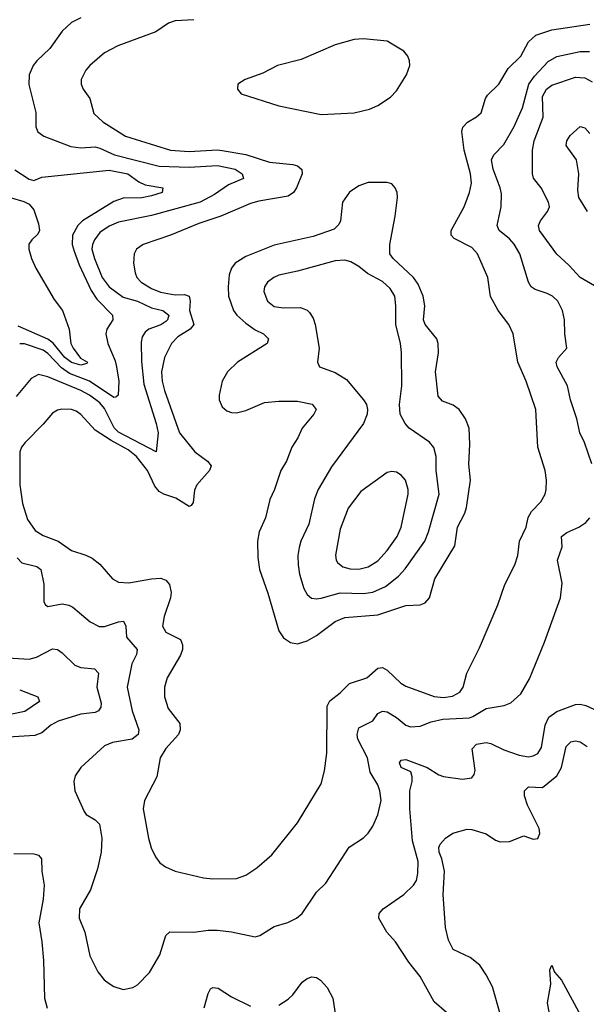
# Model space of a CAD drawing. Header units: inches. Extents: x 1305375 to 1407406, y 744550 to 841633.
# Tile 228 of 256: x 1340830 to 1343236, y 815224 to 819404. Entities that reach past the tile are written whole.
import ezdxf

# ---------------------------------------------------------------- set-up
doc = ezdxf.new("R2010")
doc.units = ezdxf.units.IN
doc.header["$MEASUREMENT"] = 0
doc.layers.add('B3841', color=7, linetype='Continuous')

msp = doc.modelspace()

# ---------------------------------------------------------------- linework, layer by layer
at = {"layer": 'B3841', "color": 5}
for points, elevation in [([(1341090, 819411.7), (1341050, 819392.6), (1341010, 819355.8), (1340957.9, 819282.1), (1340903.1, 819230), (1340887.8, 819210), (1340870.3, 819170), (1340868.9, 819128.9), (1340899.3, 819010), (1340898.9, 818950), (1340907.6, 818927.6), (1340933, 818910), (1341046.6, 818866.6), (1341090, 818859.8), (1341150, 818863.8), (1341170, 818859.1), (1341232.7, 818830), (1341422, 818782), (1341550, 818777.9), (1341670, 818785), (1341744.9, 818770), (1341775.3, 818750), (1341780.4, 818730), (1341717.2, 818702.8), (1341657.4, 818662.6), (1341596.5, 818630), (1341390, 818573.3), (1341250, 818544.7), (1341210, 818527), (1341170, 818500.6), (1341147, 818470), (1341139.2, 818450), (1341137, 818430), (1341147.2, 818390), (1341180.7, 818310), (1341210.6, 818270), (1341270, 818226.4), (1341330, 818209.3), (1341390, 818181), (1341437.4, 818170), (1341463, 818150), (1341458.2, 818130), (1341450, 818122.5), (1341430, 818109.5), (1341378.5, 818090), (1341362.7, 818077.3), (1341350, 818057.6), (1341345.2, 818034.8), (1341347.2, 817952.8), (1341357.3, 817857.3), (1341410.1, 817690), (1341417.7, 817650), (1341410, 817569.5), (1341250, 817653), (1341231.9, 817671.9), (1341190, 817753.5), (1341170, 817777.1), (1341126.1, 817810), (1341090, 817830.3), (1340950, 817887.7), (1340910, 817897.8), (1340879.3, 817880.7), (1340815.6, 817804.4)], 1260), ([(1341570, 819404.3), (1341490, 819399.8), (1341461.6, 819390), (1341407.7, 819352.3), (1341247.4, 819292.6), (1341190, 819263.1), (1341127.6, 819210), (1341111.6, 819190), (1341091.6, 819150), (1341091.6, 819130), (1341099, 819110), (1341128, 819070), (1341145.5, 819005.5), (1341182.8, 818970), (1341278.9, 818910), (1341470, 818850.6), (1341550, 818844.7), (1341670, 818851.9), (1341690, 818849.4), (1341790, 818831.5), (1341890, 818799.4), (1341989.6, 818789.6), (1342010, 818783.2), (1342028.4, 818768.4), (1342029.4, 818750), (1342005.7, 818690), (1341992.8, 818670), (1341970, 818655.3), (1341845.7, 818634.3), (1341810, 818623.4), (1341684.6, 818570), (1341590, 818539.1), (1341470.6, 818489.4), (1341354, 818450), (1341326.7, 818430), (1341315.5, 818410), (1341313.5, 818370), (1341320.2, 818330), (1341327.8, 818310), (1341345.6, 818290), (1341390, 818263.3), (1341427.8, 818247.8), (1341490, 818236.9), (1341530, 818237.4), (1341550.1, 818230), (1341554, 818210), (1341551.2, 818170), (1341569.5, 818110), (1341554.5, 818090), (1341501.9, 818058.1), (1341475, 818030), (1341444.2, 817970), (1341431.6, 817910), (1341435.3, 817870), (1341445.2, 817830), (1341509, 817650), (1341574.1, 817570), (1341627.7, 817530), (1341642.7, 817510), (1341636.1, 817490), (1341582.1, 817430), (1341572.5, 817407.5), (1341566, 817354), (1341558, 817342), (1341550, 817337.7), (1341493.3, 817373.3), (1341442.3, 817390), (1341421.9, 817401.9), (1341403.9, 817423.9), (1341372.3, 817490), (1341326.5, 817550), (1341290, 817578.1), (1341217.9, 817617.9), (1341150, 817662.3), (1341090, 817728), (1341070, 817742.4), (1341050, 817749.9), (1341008.7, 817751.3), (1340990, 817746.6), (1340970, 817733.7), (1340930, 817687.1), (1340852.7, 817610), (1340837.4, 817590), (1340830.2, 817569.8), (1340830.7, 817430), (1340842.6, 817350), (1340863.1, 817283.1), (1340895.8, 817235.8), (1340930, 817214.4), (1340993.4, 817190), (1341050, 817150.2), (1341111.6, 817131.6), (1341138.1, 817118.1), (1341170, 817092.9), (1341224.6, 817030), (1341250, 817016.5), (1341293, 817013), (1341390, 817030.9), (1341430, 817032.8), (1341450, 817024.9), (1341465.9, 817005.9), (1341472.7, 816972.7), (1341470.2, 816950), (1341443.8, 816870), (1341436.5, 816830), (1341450, 816804), (1341512.8, 816772.8), (1341521.6, 816750), (1341521, 816730), (1341512.8, 816707.2), (1341456.8, 816610), (1341445.4, 816570), (1341444.3, 816530), (1341459.8, 816479.8), (1341510, 816416.4), (1341511.7, 816390), (1341504.2, 816370), (1341451.1, 816310), (1341426.7, 816270), (1341412.6, 816190), (1341360.1, 816090), (1341354.3, 816054.3), (1341376.9, 815930), (1341388.5, 815888.5), (1341406.5, 815850), (1341425.5, 815825.5), (1341448.5, 815808.5), (1341490.8, 815790), (1341610, 815760.8), (1341650, 815757.3), (1341750, 815759), (1341790, 815772), (1341836.4, 815803.6), (1341900.5, 815859.5), (1342010, 815994.4), (1342110, 816160.5), (1342124.6, 816215.4), (1342134.2, 816290), (1342136.2, 816490), (1342147, 816513), (1342190, 816546.2), (1342230, 816585.6), (1342303.5, 816610), (1342350, 816651), (1342370, 816654), (1342390, 816643), (1342448, 816588), (1342470, 816574.4), (1342590, 816531.2), (1342630, 816527), (1342667.8, 816532.2), (1342698.2, 816550), (1342712.2, 816570), (1342728.4, 816630), (1342781.8, 816738.2), (1342859.7, 816920.3), (1342890, 817006.3), (1342931.9, 817090), (1342945, 817130), (1342952.2, 817190), (1342980.8, 817250), (1342988.4, 817291.6), (1343002.9, 817317.1), (1343042.7, 817357.3), (1343061.2, 817390), (1343065.5, 817410), (1343066.2, 817450), (1343060.7, 817490), (1343029.9, 817590), (1343021.1, 817750), (1342980.8, 817870), (1342945.5, 817950), (1342925.7, 818070), (1342906.6, 818110), (1342862, 818170), (1342828.9, 818228.9), (1342817.7, 818310), (1342774, 818410), (1342750, 818437), (1342675.3, 818475.3), (1342662.5, 818490), (1342661.5, 818510), (1342717, 818610), (1342739.5, 818670), (1342747.9, 818710), (1342744.3, 818750), (1342716.7, 818850), (1342707.6, 818930), (1342711.5, 818948.5), (1342731.1, 818968.9), (1342770, 818991.2), (1342790, 819008.9), (1342807.9, 819070), (1342816.1, 819083.9), (1342864.5, 819130), (1342903.6, 819196.4), (1342958.2, 819250), (1342990, 819310.3), (1343021.8, 819338.2), (1343090, 819361.7), (1343250, 819385.7)], 1280), ([(1343259.1, 817519.1), (1343227.8, 817610), (1343207.7, 817650), (1343195.3, 817710), (1343169, 817790), (1343155.2, 817850), (1343112, 817930), (1343108.3, 817950), (1343118.2, 817970), (1343152.4, 818010), (1343144.5, 818070), (1343143.5, 818130), (1343135.3, 818170), (1343115.1, 818210), (1343092.4, 818230), (1343070, 818242.5), (1343018.3, 818258.3), (1343002.3, 818270), (1342989.8, 818290), (1342953.5, 818410), (1342930, 818450.9), (1342910, 818474), (1342866, 818510), (1342857.6, 818530), (1342873.8, 818610), (1342875.6, 818664.4), (1342870.6, 818690), (1342840.4, 818770), (1342832.8, 818810), (1342842.7, 818830), (1342885.2, 818874.8), (1342930, 818951.5), (1342964.6, 819030), (1342991.9, 819130), (1343015.8, 819164.2), (1343073.2, 819226.8), (1343110, 819247.3), (1343210, 819269.2), (1343249.1, 819269.1)], 1260), ([(1343270, 818273.7), (1343209.2, 818309.2), (1343161.8, 818361.8), (1343110, 818408.7), (1343037.2, 818510), (1343032.2, 818530), (1343041.4, 818550), (1343070.9, 818590), (1343078.8, 818610), (1343075, 818630), (1343044.4, 818690), (1343011.7, 818731.7), (1343007.1, 818750), (1343007.3, 818850), (1343014.6, 818890), (1343051.9, 818990), (1343050, 819078.7), (1343067, 819110), (1343090, 819125.9), (1343190, 819160.6), (1343230, 819157.5), (1343260, 819140)], 1240), ([(1343240.2, 818590), (1343203.8, 818650), (1343199.5, 818680.5), (1343203.7, 818750), (1343194.6, 818810), (1343149.8, 818870), (1343153.1, 818890), (1343166.8, 818913.2), (1343209.8, 818950.2), (1343230, 818945.3), (1343250, 818921.7)], 1220), ([(1340810, 818766.2), (1340870, 818727.5), (1340890, 818721.7), (1340924.1, 818735.9), (1341210, 818765.5), (1341289, 818750), (1341335.9, 818715.9), (1341363.2, 818703.2), (1341437.3, 818690), (1341434.9, 818670), (1341390, 818655.9), (1341348.4, 818648.4), (1341270, 818646.6), (1341230, 818632.9), (1341096.4, 818550), (1341076.6, 818530), (1341053.7, 818490), (1341053, 818450), (1341060.9, 818420.9), (1341083, 818363), (1341134.1, 818254.1), (1341158.2, 818218.2), (1341224.4, 818150), (1341225.7, 818130), (1341200.7, 818090), (1341196.4, 818070), (1341203.9, 818030), (1341235.8, 817955.8), (1341241.8, 817930), (1341250.6, 817870), (1341248.8, 817810), (1341238.7, 817801.3), (1341230, 817800.2), (1341127, 817870), (1341041.7, 817901.7), (1341006.9, 817926.9), (1340950, 817986.5), (1340930, 818001.5), (1340850, 818027.5), (1340830, 818027.6)], 1240), ([(1340790, 818649.6), (1340847.4, 818632.6), (1340870, 818621), (1340890, 818597.3), (1340910, 818537.6), (1340913.9, 818510), (1340906.9, 818493.1), (1340881.6, 818470), (1340869, 818451), (1340869.2, 818430), (1340880.6, 818390), (1340898.4, 818350), (1340976.1, 818216.1), (1341011.8, 818170), (1341040.5, 818090), (1341047.9, 818030), (1341057.2, 818010), (1341087.6, 817967.6), (1341118.3, 817950), (1341115.8, 817944.2), (1341090, 817938), (1341050, 817948.3), (1341022, 817970), (1340971.7, 818031.7), (1340950, 818048), (1340823, 818103)], 1220), ([(1340819.4, 817119.4), (1340838.9, 817098.9), (1340903.4, 817083.4), (1340919.4, 817070), (1340932.1, 817007.9), (1340932.3, 816932.3), (1340940.3, 816920.3), (1340950, 816913), (1341010, 816924.7), (1341039.3, 816919.3), (1341056, 816910), (1341130, 816847.8), (1341167.8, 816827.8), (1341190, 816828.6), (1341250, 816848.4), (1341270.2, 816850.2), (1341281.1, 816830), (1341283.4, 816783.4), (1341328.4, 816730), (1341326.4, 816710), (1341306.3, 816670), (1341286.3, 816570), (1341307.2, 816470), (1341335.8, 816390), (1341333.7, 816370), (1341307.2, 816350), (1341223.8, 816336.2), (1341190, 816321), (1341090.2, 816229.8), (1341065.9, 816194.1), (1341059.3, 816170), (1341064.4, 816130), (1341103.4, 816043.4), (1341112.7, 816030), (1341150, 816007), (1341169.1, 815989.1), (1341178.2, 815930), (1341175.6, 815870), (1341161, 815799), (1341130.4, 815710), (1341084.7, 815630), (1341083.2, 815590), (1341106.9, 815530), (1341127.2, 815430), (1341161.5, 815361.5), (1341188.8, 815328.8), (1341210, 815313), (1341230, 815300.5), (1341270, 815287.7), (1341310, 815296.3), (1341330, 815307.3), (1341381.3, 815358.7), (1341425.2, 815434.8), (1341450, 815516.3), (1341467.4, 815532.6), (1341569.7, 815530.3), (1341630, 815539.5), (1341670, 815538.9), (1341730, 815531.6), (1341830, 815510.4), (1341850, 815516.4), (1341910, 815554.4), (1341968.5, 815571.5), (1342006, 815590), (1342030, 815610.4), (1342090, 815700.5), (1342130, 815739.1), (1342228.5, 815891.5), (1342290, 815930.6), (1342310, 815950.6), (1342330, 815980.7), (1342350.7, 816029.3), (1342364.8, 816090), (1342359.8, 816130), (1342350, 816156.3), (1342318.3, 816210), (1342306.8, 816270), (1342266, 816350), (1342262.4, 816370), (1342270, 816397.4), (1342330, 816427.6), (1342350, 816458.7), (1342370, 816469.1), (1342390, 816465.4), (1342430, 816441.5), (1342470, 816409.2), (1342490, 816402), (1342530, 816405.2), (1342577, 816423), (1342625.9, 816434.1), (1342739.1, 816440.9), (1342754.3, 816445.7), (1342810, 816480.1), (1342887.1, 816492.9), (1342915.8, 816504.2), (1342958, 816542), (1342994, 816606), (1343058.7, 816761.3), (1343126.8, 816950), (1343132.8, 817012.8), (1343112.7, 817110), (1343133, 817167), (1343130.9, 817210), (1343153.1, 817226.9), (1343204.4, 817250), (1343234, 817270), (1343251.1, 817290)], 1260), ([(1340756.8, 816696.8), (1340869.9, 816690.1), (1340901.9, 816698.1), (1340970, 816733), (1340990, 816730.2), (1341010, 816716.5), (1341063.9, 816663.9), (1341090, 816653.7), (1341148.1, 816648.1), (1341164.6, 816630), (1341158.3, 816570), (1341176.6, 816503.4), (1341174.9, 816485.1), (1341164.9, 816470), (1341150, 816463.7), (1341090, 816455.8), (1340993.2, 816426.8), (1340962.3, 816410), (1340923.4, 816376.6), (1340895, 816365), (1340668.2, 816351.8)], 1240), ([(1340830, 816559.3), (1340907.7, 816530), (1340914, 816510), (1340852.1, 816467.9), (1340790, 816455.3)], 1220), ([(1342641.6, 815190), (1342590, 815234.5), (1342530, 815342.9), (1342482.9, 815402.9), (1342425.7, 815490), (1342388.6, 815530), (1342355.1, 815590), (1342355.6, 815610), (1342372.8, 815630), (1342460.3, 815690), (1342502.2, 815730), (1342514.1, 815750), (1342521, 815779), (1342522, 815830), (1342497.9, 815917.9), (1342486.3, 816053.7), (1342485.8, 816130), (1342496.4, 816170), (1342496.9, 816190), (1342491, 816211), (1342450, 816229.7), (1342442, 816250), (1342450, 816260.4), (1342470, 816263.7), (1342559.5, 816230), (1342610, 816198.2), (1342630, 816191.2), (1342710, 816180.2), (1342750, 816185.7), (1342760.1, 816199.9), (1342763.3, 816216.7), (1342750.9, 816309.1), (1342770, 816328.9), (1342810, 816336.3), (1342830, 816331.9), (1342885, 816305), (1342950, 816281.9), (1342990, 816275.1), (1343010, 816279.1), (1343030.3, 816289.7), (1343046.1, 816313.9), (1343061.1, 816410), (1343077, 816443), (1343110, 816467.9), (1343190, 816497.2), (1343210, 816498.4), (1343233.2, 816493.2), (1343301, 816461)], 1240), ([(1342907.9, 815050), (1342838.1, 815298.1), (1342810.8, 815350), (1342783.1, 815390), (1342742.4, 815422.4), (1342670, 815456.8), (1342650, 815496.2), (1342638.5, 815550), (1342627.6, 815690), (1342634, 815790), (1342622.4, 815842.4), (1342610.8, 815870), (1342609.8, 815890.2), (1342615.3, 815904.7), (1342638.4, 815930), (1342668.7, 815951.3), (1342730, 815967.8), (1342750, 815966.5), (1342810, 815947.9), (1342850, 815921.8), (1342870, 815914.7), (1342910, 815914.8), (1342970, 815939.3), (1343010, 815924.8), (1343030, 815927.8), (1343038.4, 815950), (1343035.3, 815970), (1342986.5, 816070), (1342973.6, 816110), (1342972.8, 816130), (1342990, 816147.2), (1343050, 816144.9), (1343110, 816194.5), (1343130.7, 816229.3), (1343150, 816318.7), (1343170, 816339.1), (1343190, 816343.2), (1343210, 816339.2), (1343239.4, 816319.4)], 1220), ([(1340805.2, 815865.2), (1340890, 815862.6), (1340910, 815857.6), (1340922.3, 815842.3), (1340923.6, 815790), (1340934, 815730), (1340929.3, 815670), (1340911, 815570), (1340924.6, 815490), (1340931.6, 815410), (1340936, 815250), (1340947.4, 815207.4)], 1240), ([(1343088.9, 815130), (1343071.1, 815230), (1343084.5, 815310), (1343080.7, 815370), (1343090, 815390.8), (1343100.9, 815360.9), (1343130, 815327.4), (1343220.4, 815160.4)], 1180), ([(1341930, 815220.3), (1341970, 815245.7), (1341990, 815264.9), (1342030, 815317.6), (1342050, 815333.4), (1342070, 815340.3), (1342090, 815337.6), (1342107.5, 815327.5), (1342135.3, 815295.3), (1342159, 815250), (1342183.7, 815090)], 1240), ([(1341613.7, 815210), (1341630, 815270.7), (1341640.5, 815290), (1341650, 815296.1), (1341672.9, 815292.9), (1341730, 815256.5), (1341810, 815215.8)], 1240)]:
    msp.add_lwpolyline(points, dxfattribs=dict(at, elevation=elevation))
for points, elevation in [([(1342290, 819322.9), (1342250, 819319.8), (1342170, 819297.8), (1342025, 819235), (1341924.9, 819210), (1341862.4, 819177.6), (1341786.8, 819150), (1341756, 819130), (1341754.8, 819110), (1341771, 819090), (1341930, 819038.8), (1342110, 819002.3), (1342250, 819009.3), (1342315.3, 819024.7), (1342350, 819039.6), (1342404.1, 819075.9), (1342430, 819102.4), (1342472.1, 819170), (1342486, 819210), (1342485.7, 819230), (1342478.3, 819250), (1342461.6, 819270), (1342390, 819312.8)], 1320), ([(1342310, 818712.5), (1342270, 818698.7), (1342230, 818671.5), (1342201.2, 818630), (1342191.8, 818550), (1342185.7, 818534.3), (1342165.6, 818514.4), (1342076.4, 818483.6), (1341910, 818446.5), (1341790, 818398.6), (1341745.4, 818370), (1341729.3, 818350), (1341719.5, 818320.5), (1341714.6, 818270), (1341716.9, 818230), (1341737.5, 818170), (1341751.6, 818150), (1341790, 818115.3), (1341830, 818087.4), (1341864.6, 818070), (1341886, 818050), (1341880.9, 818030), (1341755.3, 817950), (1341712.6, 817910), (1341690.2, 817870), (1341677.2, 817810), (1341677.3, 817790), (1341690, 817760.4), (1341710, 817743.1), (1341730, 817736.1), (1341750, 817735.9), (1341790, 817745), (1341870, 817778.6), (1341930, 817784.8), (1342010, 817785.4), (1342072.4, 817772.4), (1342089, 817750), (1342079.2, 817730), (1342028.7, 817670), (1342011.4, 817628.6), (1341986, 817590), (1341962.6, 817530), (1341938.8, 817490), (1341912.1, 817410), (1341892.5, 817367.5), (1341873, 817290), (1341846.7, 817230), (1341840.2, 817190), (1341840.7, 817120.7), (1341847.6, 817070), (1341884.3, 816970), (1341931, 816810), (1341950, 816779.6), (1341979.8, 816759.8), (1342010, 816754.8), (1342050, 816767.4), (1342090.8, 816790), (1342170, 816848.8), (1342210, 816866.3), (1342350, 816878.3), (1342470, 816917.6), (1342530, 816920.8), (1342551.6, 816928.4), (1342569.8, 816950.2), (1342592.3, 817030), (1342677.3, 817170), (1342689.1, 817250), (1342719.9, 817310), (1342727, 817333), (1342744.7, 817450), (1342736.9, 817516.9), (1342741.5, 817601.5), (1342738, 817670), (1342722.6, 817710), (1342695.5, 817750), (1342670, 817767.4), (1342624.5, 817784.5), (1342606.4, 817806.4), (1342594.9, 817910), (1342607.8, 817990), (1342606.9, 818030), (1342600.6, 818050), (1342551.2, 818110), (1342544.1, 818130), (1342550.5, 818190), (1342543.6, 818230), (1342521.6, 818281.6), (1342502.7, 818310), (1342415.2, 818390), (1342402, 818410), (1342401.3, 818450), (1342424.6, 818570), (1342433.6, 818650), (1342432.2, 818670), (1342423.9, 818690), (1342410, 818706.9), (1342390, 818712.4)], 1320), ([(1342210, 818383.1), (1342170, 818380.2), (1342010, 818336.5), (1341930, 818319.3), (1341908.7, 818310), (1341881.7, 818290), (1341869.1, 818270), (1341866.7, 818250), (1341882.3, 818210), (1341910, 818187.2), (1341950, 818181.1), (1342022.2, 818182.2), (1342050, 818171.3), (1342061.1, 818161.1), (1342076.6, 818136.6), (1342084.5, 818110), (1342101.7, 818010), (1342094, 817950), (1342103, 817930), (1342170, 817907.1), (1342216.9, 817876.9), (1342290.3, 817790), (1342302.3, 817770), (1342306.5, 817750), (1342305.2, 817730), (1342290.2, 817690), (1342154.1, 817505.9), (1342097.8, 817410), (1342082.3, 817370), (1342058, 817262), (1342023.5, 817190), (1342016.2, 817163.8), (1342011, 817129), (1342011.8, 817090), (1342017.7, 817050), (1342036.5, 816990), (1342050, 816964.2), (1342068.7, 816948.7), (1342090, 816945.2), (1342110, 816948.8), (1342190, 816971.1), (1342290, 816967.8), (1342330, 816974.1), (1342382.7, 816997.3), (1342438.7, 817041.3), (1342467.1, 817072.9), (1342550.6, 817190), (1342566.2, 817230), (1342611.6, 817390), (1342598.4, 817490), (1342598.2, 817550), (1342588.3, 817588.3), (1342570, 817611.1), (1342483.8, 817670), (1342466.2, 817690), (1342445.3, 817730), (1342442.2, 817770), (1342452.8, 817850), (1342451.6, 817991.6), (1342447.1, 818030), (1342426.5, 818110), (1342427.6, 818190), (1342422.6, 818230), (1342403.1, 818263.1), (1342370, 818293.1), (1342306.7, 818326.7), (1342270, 818356.8), (1342236.4, 818376.4)], 1340), ([(1342410, 817486.3), (1342390, 817482.4), (1342278.7, 817401.3), (1342225, 817330), (1342190, 817242), (1342171.1, 817131.1), (1342173.6, 817110), (1342179.8, 817099.8), (1342201.9, 817081.9), (1342232.9, 817072.9), (1342270, 817071.6), (1342310, 817082), (1342350, 817107), (1342390, 817150.2), (1342432.5, 817210), (1342449.1, 817250), (1342479.4, 817390), (1342479.4, 817410), (1342468.3, 817450), (1342450, 817471.2), (1342430, 817483)], 1360)]:
    msp.add_lwpolyline(points, close=True, dxfattribs=dict(at, elevation=elevation))

doc.saveas('drawing.dxf')
